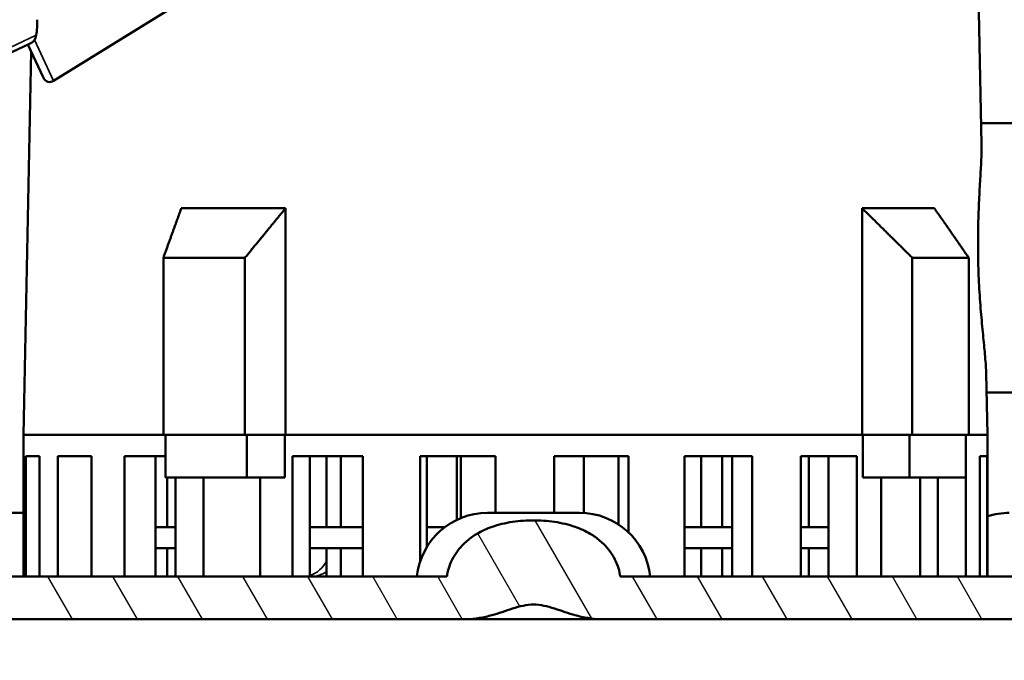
# Model space of a CAD drawing. Header units: millimetres. Extents: x 0 to 2103, y 0 to 1485.
# Tile 40 of 65: x 1579 to 1718, y 501 to 591. Entities that reach past the tile are written whole.
import ezdxf

# ---------------------------------------------------------------- set-up
doc = ezdxf.new("R2010")
doc.units = ezdxf.units.MM
doc.header["$LTSCALE"] = 2.5
for name, color, linetype, lineweight in [('AM_0', 7, 'Continuous', 50), ('AM_4', 7, 'Continuous', 35), ('AM_5', 7, 'Continuous', 35), ('AM_8', 7, 'Continuous', 25)]:
    doc.layers.add(name, color=color, linetype=linetype, lineweight=lineweight)
doc.styles.add('3_5 mm', font='arial.ttf')
doc.dimstyles.new('Firmenstandard$7', dxfattribs={"dimscale": 2.5, "dimtxt": 3.5, "dimasz": 2.5, "dimexe": 2, "dimexo": 0, "dimgap": 0.8, "dimtad": 1, "dimrnd": 1e-08, "dimtxsty": '3_5 mm', "dimcen": 0.09, "dimdle": 10, "dimclrd": 256, "dimclre": 7, "dimclrt": 7, "dimadec": 0, "dimazin": 2, "dimtfac": 0.714286, "dimtdec": 3, "dimtmove": 0, "dimatfit": 3, "dimfxl": 1, "dimtolj": 1, "dimlwd": -1, "dimlwe": 25, "dimarcsym": 0})

msp = doc.modelspace()

# ---------------------------------------------------------------- hatches: boundary and pattern name
at = {"layer": 'AM_8'}
h = msp.add_hatch(dxfattribs=at)
h.set_pattern_fill('ANSI31', color=256, scale=63.5, angle=75.000175, style=0)
h.set_pattern_definition([(120.00018, (0, 0), (-6.874064, -3.96877), [])])
edge = h.paths.add_edge_path()
edge.add_ellipse((1525.9705, 908.638), major_axis=(-2, 0), ratio=1, start_angle=0, end_angle=90)
edge.add_line((1525.9705, 906.638), (1529.9705, 906.638))
edge.add_line((1529.9705, 906.638), (1531.2052, 906.638))
edge.add_spline(control_points=[(1531.2052, 906.638), (1531.4956, 906.638), (1531.8385, 906.5758), (1532.3647, 906.3733), (1532.645, 906.2029), (1533.0314, 905.8452), (1533.2113, 905.6004), (1533.4109, 905.1528), (1533.4716, 904.875), (1533.4716, 904.638)], knot_values=[0.31556005, 0.31556005, 0.31556005, 0.31556005, 0.40268059, 0.40268059, 0.48470069, 0.48470069, 0.56064216, 0.56064216, 0.63173106, 0.63173106, 0.63173106, 0.63173106], degree=3, periodic=0)
edge.add_line((1533.4716, 904.638), (1533.4716, 901.638))
edge.add_spline(control_points=[(1533.4716, 901.638), (1533.4716, 901.4013), (1533.5322, 901.1237), (1533.7315, 900.6764), (1533.9113, 900.4319), (1534.2981, 900.0741), (1534.5792, 899.9036), (1535.1086, 899.7004), (1535.4547, 899.638), (1535.7478, 899.638)], knot_values=[0, 0, 0, 0, 0.07102611, 0.07102611, 0.14690382, 0.14690382, 0.22909302, 0.22909302, 0.31702145, 0.31702145, 0.31702145, 0.31702145], degree=3, periodic=0)
edge.add_line((1535.7478, 899.638), (1541.4853, 899.638))
edge.add_spline(control_points=[(1541.4853, 899.638), (1541.7838, 899.638), (1542.1365, 899.575), (1542.6757, 899.3702), (1542.9623, 899.1988), (1543.3555, 898.8395), (1543.5382, 898.5951), (1543.7397, 898.1489), (1543.8009, 897.8733), (1543.8009, 897.638)], knot_values=[0.31911204, 0.31911204, 0.31911204, 0.31911204, 0.4086701, 0.4086701, 0.49215793, 0.49215793, 0.568446, 0.568446, 0.63902896, 0.63902896, 0.63902896, 0.63902896], degree=3, periodic=0)
edge.add_line((1543.8009, 897.638), (1543.8009, 876.638))
edge.add_spline(control_points=[(1543.8009, 876.638), (1543.8009, 876.0521), (1543.8648, 875.4132), (1544.1371, 874.1665), (1544.3453, 873.5587), (1544.8464, 872.4471), (1545.1939, 871.8466), (1546.0134, 870.736), (1546.4848, 870.2255), (1547.4711, 869.3263), (1548.0858, 868.865), (1549.3974, 868.0767), (1550.0939, 867.7493), (1551.4767, 867.2286), (1552.2967, 866.9999), (1553.9661, 866.7048), (1554.8154, 866.638), (1555.5917, 866.638)], knot_values=[0, 0, 0, 0, 0.17578966, 0.17578966, 0.35157932, 0.35157932, 0.54158711, 0.54158711, 0.73159489, 0.73159489, 0.94197884, 0.94197884, 1.15236278, 1.15236278, 1.38525115, 1.38525115, 1.61813952, 1.61813952, 1.61813952, 1.61813952], degree=3, periodic=0)
edge.add_line((1555.5917, 866.638), (1555.5917, 863.638))
edge.add_line((1555.5917, 863.638), (1544.5825, 863.638))
edge.add_spline(control_points=[(1544.5825, 863.638), (1543.5935, 864.2481), (1542.6688, 864.9542), (1541.1422, 866.3584), (1540.3955, 867.1752), (1539.099, 868.9508), (1538.5499, 869.91), (1537.755, 871.6904), (1537.4239, 872.6676), (1536.9912, 874.6708), (1536.8898, 875.697), (1536.8898, 876.638)], knot_values=[-1.48951091, -1.48951091, -1.48951091, -1.48951091, -1.16987692, -1.16987692, -0.86723252, -0.86723252, -0.56458811, -0.56458811, -0.28229406, -0.28229406, 0, 0, 0, 0], degree=3, periodic=0)
edge.add_line((1536.8898, 876.638), (1536.8898, 893.638))
edge.add_line((1536.8898, 893.638), (1535.7478, 893.638))
edge.add_spline(control_points=[(1535.7478, 893.638), (1535.1635, 893.638), (1534.5245, 893.6903), (1533.2697, 893.9195), (1532.6538, 894.0965), (1531.6011, 894.5024), (1531.0635, 894.7619), (1530.0533, 895.3849), (1529.5808, 895.7486), (1528.8138, 896.4629), (1528.4434, 896.8735), (1527.8007, 897.7645), (1527.5286, 898.2451), (1527.1325, 899.1403), (1526.9669, 899.6339), (1526.8232, 900.3051), (1526.7936, 900.4719), (1526.7702, 900.638)], knot_values=[-1.26430751, -1.26430751, -1.26430751, -1.26430751, -1.08901536, -1.08901536, -0.91372321, -0.91372321, -0.75052538, -0.75052538, -0.58732756, -0.58732756, -0.43610844, -0.43610844, -0.28488932, -0.28488932, -0.14244466, -0.14244466, -0.09582616, -0.09582616, -0.09582616, -0.09582616], degree=3, periodic=0)
edge.add_line((1526.7702, 900.638), (1525.9705, 900.638))
edge.add_ellipse((1525.9705, 908.638), major_axis=(0, -8), ratio=1, start_angle=270, end_angle=360, ccw=False)
edge.add_line((1517.9705, 908.638), (1517.9705, 910.638))
edge.add_line((1517.9705, 910.638), (1510.9705, 910.638))
edge.add_ellipse((1510.9705, 918.638), major_axis=(0, -8), ratio=1, start_angle=270.094166, end_angle=360, ccw=False)
edge.add_line((1502.9705, 918.6249), (1492.0278, 888.5598))
edge.add_ellipse((1483.5705, 891.638), major_axis=(8.4572, -3.0782), ratio=1, start_angle=290, end_angle=360, ccw=False)
edge.add_line((1483.5705, 882.638), (1460.1705, 882.638))
edge.add_ellipse((1460.1705, 891.638), major_axis=(0, -9), ratio=1, start_angle=335.311988, end_angle=360, ccw=False)
edge.add_ellipse((1446.4705, 878.7513), major_axis=(9.9409, 4.7094), ratio=1, start_angle=334.651281, end_angle=360, ccw=False)
edge.add_line((1457.4705, 878.7513), (1457.4705, 516.638))
edge.add_ellipse((1461.4705, 516.638), major_axis=(-4, 0), ratio=1, start_angle=0, end_angle=90)
edge.add_line((1461.4705, 512.638), (1639.2395, 512.638))
edge.add_spline(control_points=[(1639.2395, 512.638), (1639.2513, 512.7253), (1639.2647, 512.8127), (1639.353, 513.3285), (1639.4658, 513.7504), (1639.7394, 514.5316), (1639.931, 514.9623), (1640.3908, 515.7813), (1640.6588, 516.1696), (1641.2601, 516.9165), (1641.6636, 517.3334), (1642.5446, 518.0813), (1643.0218, 518.4128), (1644.113, 519.0591), (1644.9209, 519.4249), (1646.5003, 519.9754), (1647.4948, 520.2118), (1649.5135, 520.5066), (1650.5371, 520.5683), (1652.404, 520.5683), (1653.4276, 520.5066), (1655.4463, 520.2118), (1656.4408, 519.9754), (1658.0201, 519.4249), (1658.8281, 519.0591), (1659.9193, 518.4128), (1660.3965, 518.0813), (1661.2775, 517.3334), (1661.6809, 516.9165), (1662.2823, 516.1696), (1662.5502, 515.7813), (1663.01, 514.9623), (1663.2017, 514.5316), (1663.4752, 513.7504), (1663.588, 513.3285), (1663.6764, 512.8127), (1663.6898, 512.7253), (1663.7016, 512.638)], knot_values=[1.69097405, 1.69097405, 1.69097405, 1.69097405, 1.71524132, 1.71524132, 1.83460964, 1.83460964, 1.96353291, 1.96353291, 2.09245619, 2.09245619, 2.25120845, 2.25120845, 2.4099607, 2.4099607, 2.63168313, 2.63168313, 2.91171458, 2.91171458, 3.19174603, 3.19174603, 3.47177747, 3.47177747, 3.75180892, 3.75180892, 3.97353135, 3.97353135, 4.1322836, 4.1322836, 4.29103586, 4.29103586, 4.41995914, 4.41995914, 4.54888242, 4.54888242, 4.66825073, 4.66825073, 4.692518, 4.692518, 4.692518, 4.692518], degree=3, periodic=0)
edge.add_line((1663.7016, 512.638), (1841.4705, 512.638))
edge.add_ellipse((1841.4705, 516.638), major_axis=(0, -4), ratio=1, start_angle=0, end_angle=90)
edge.add_line((1845.4705, 516.638), (1845.4705, 878.7513))
edge.add_ellipse((1856.4705, 878.7513), major_axis=(-11, 0), ratio=1, start_angle=334.651281, end_angle=360, ccw=False)
edge.add_ellipse((1842.7705, 891.638), major_axis=(3.7591, -8.1774), ratio=1, start_angle=335.311988, end_angle=360, ccw=False)
edge.add_line((1842.7705, 882.638), (1819.3705, 882.638))
edge.add_ellipse((1819.3705, 891.638), major_axis=(0, -9), ratio=1, start_angle=290, end_angle=360, ccw=False)
edge.add_line((1810.9133, 888.5598), (1799.9705, 918.6249))
edge.add_ellipse((1791.9705, 918.638), major_axis=(8, -0.0131), ratio=1, start_angle=270.094166, end_angle=360, ccw=False)
edge.add_line((1791.9705, 910.638), (1784.9705, 910.638))
edge.add_line((1784.9705, 910.638), (1784.9705, 908.638))
edge.add_ellipse((1776.9705, 908.638), major_axis=(8, 0), ratio=1, start_angle=270, end_angle=360, ccw=False)
edge.add_line((1776.9705, 900.638), (1776.1709, 900.638))
edge.add_spline(control_points=[(1776.1709, 900.638), (1776.1474, 900.4719), (1776.1179, 900.3051), (1775.9742, 899.6339), (1775.8085, 899.1403), (1775.4125, 898.2451), (1775.1404, 897.7645), (1774.4976, 896.8735), (1774.1272, 896.4629), (1773.3603, 895.7486), (1772.8878, 895.3849), (1771.8775, 894.7619), (1771.34, 894.5024), (1770.2873, 894.0965), (1769.6714, 893.9195), (1768.4166, 893.6903), (1767.7776, 893.638), (1767.1933, 893.638)], knot_values=[0.09582616, 0.09582616, 0.09582616, 0.09582616, 0.14244466, 0.14244466, 0.28488932, 0.28488932, 0.43610844, 0.43610844, 0.58732756, 0.58732756, 0.75052538, 0.75052538, 0.91372321, 0.91372321, 1.08901536, 1.08901536, 1.26430751, 1.26430751, 1.26430751, 1.26430751], degree=3, periodic=0)
edge.add_line((1767.1933, 893.638), (1766.0513, 893.638))
edge.add_line((1766.0513, 893.638), (1766.0513, 876.638))
edge.add_spline(control_points=[(1766.0513, 876.638), (1766.0513, 875.697), (1765.9499, 874.6708), (1765.5171, 872.6676), (1765.186, 871.6904), (1764.3912, 869.91), (1763.842, 868.9508), (1762.5456, 867.1752), (1761.7989, 866.3584), (1760.2722, 864.9542), (1759.3476, 864.2481), (1758.3585, 863.638)], knot_values=[0, 0, 0, 0, 0.28229406, 0.28229406, 0.56458811, 0.56458811, 0.86723252, 0.86723252, 1.16987692, 1.16987692, 1.48951091, 1.48951091, 1.48951091, 1.48951091], degree=3, periodic=0)
edge.add_line((1758.3585, 863.638), (1747.3494, 863.638))
edge.add_line((1747.3494, 863.638), (1747.3494, 866.638))
edge.add_spline(control_points=[(1747.3494, 866.638), (1748.1257, 866.638), (1748.975, 866.7048), (1750.6444, 866.9999), (1751.4644, 867.2286), (1752.8472, 867.7493), (1753.5437, 868.0767), (1754.8553, 868.865), (1755.47, 869.3263), (1756.4563, 870.2255), (1756.9277, 870.736), (1757.7471, 871.8466), (1758.0947, 872.4471), (1758.5958, 873.5587), (1758.804, 874.1665), (1759.0763, 875.4132), (1759.1402, 876.0521), (1759.1402, 876.638)], knot_values=[-1.61813952, -1.61813952, -1.61813952, -1.61813952, -1.38525115, -1.38525115, -1.15236278, -1.15236278, -0.94197884, -0.94197884, -0.73159489, -0.73159489, -0.54158711, -0.54158711, -0.35157932, -0.35157932, -0.17578966, -0.17578966, 0, 0, 0, 0], degree=3, periodic=0)
edge.add_line((1759.1402, 876.638), (1759.1402, 897.638))
edge.add_spline(control_points=[(1759.1402, 897.638), (1759.1402, 897.8733), (1759.2014, 898.1489), (1759.4029, 898.5951), (1759.5856, 898.8395), (1759.9787, 899.1988), (1760.2654, 899.3702), (1760.8046, 899.575), (1761.1572, 899.638), (1761.4558, 899.638)], knot_values=[-0.63902896, -0.63902896, -0.63902896, -0.63902896, -0.568446, -0.568446, -0.49215793, -0.49215793, -0.4086701, -0.4086701, -0.31911204, -0.31911204, -0.31911204, -0.31911204], degree=3, periodic=0)
edge.add_line((1761.4558, 899.638), (1767.1933, 899.638))
edge.add_spline(control_points=[(1767.1933, 899.638), (1767.4864, 899.638), (1767.8325, 899.7004), (1768.3619, 899.9036), (1768.643, 900.0741), (1769.0297, 900.4319), (1769.2095, 900.6764), (1769.4089, 901.1237), (1769.4695, 901.4013), (1769.4695, 901.638)], knot_values=[-0.31702145, -0.31702145, -0.31702145, -0.31702145, -0.22909302, -0.22909302, -0.14690382, -0.14690382, -0.07102611, -0.07102611, 0, 0, 0, 0], degree=3, periodic=0)
edge.add_line((1769.4695, 901.638), (1769.4695, 904.638))
edge.add_spline(control_points=[(1769.4695, 904.638), (1769.4695, 904.875), (1769.5302, 905.1528), (1769.7298, 905.6004), (1769.9097, 905.8452), (1770.296, 906.2029), (1770.5764, 906.3733), (1771.1026, 906.5758), (1771.4455, 906.638), (1771.7359, 906.638)], knot_values=[-0.63173106, -0.63173106, -0.63173106, -0.63173106, -0.56064216, -0.56064216, -0.48470069, -0.48470069, -0.40268059, -0.40268059, -0.31556005, -0.31556005, -0.31556005, -0.31556005], degree=3, periodic=0)
edge.add_line((1771.7359, 906.638), (1773.9705, 906.638))
edge.add_line((1773.9705, 906.638), (1776.9705, 906.638))
edge.add_ellipse((1776.9705, 908.638), major_axis=(0, -2), ratio=1, start_angle=0, end_angle=90)
edge.add_line((1778.9705, 908.638), (1778.9705, 914.638))
edge.add_ellipse((1780.9705, 914.638), major_axis=(-2, 0), ratio=1, start_angle=270, end_angle=360, ccw=False)
edge.add_line((1780.9705, 916.638), (1791.9705, 916.638))
edge.add_ellipse((1791.9705, 918.638), major_axis=(0, -2), ratio=1, start_angle=0, end_angle=90)
edge.add_line((1793.9705, 918.638), (1793.9705, 935.638))
edge.add_ellipse((1796.9705, 935.638), major_axis=(-3, 0), ratio=1, start_angle=270, end_angle=360, ccw=False)
edge.add_line((1796.9705, 938.638), (1796.9708, 938.638))
edge.add_ellipse((1796.9708, 935.638), major_axis=(0, 3), ratio=1, start_angle=290, end_angle=360, ccw=False)
edge.add_line((1799.7899, 936.6641), (1816.5515, 890.612))
edge.add_ellipse((1819.3705, 891.638), major_axis=(-2.8191, -1.0261), ratio=1, start_angle=0, end_angle=70)
edge.add_line((1819.3705, 888.638), (1842.7705, 888.638))
edge.add_ellipse((1842.7705, 891.638), major_axis=(0, -3), ratio=1, start_angle=0, end_angle=70)
edge.add_line((1845.5896, 890.612), (1854.3439, 914.6641))
edge.add_ellipse((1857.1629, 913.638), major_axis=(-2.8191, 1.0261), ratio=1, start_angle=290, end_angle=360, ccw=False)
edge.add_line((1857.1629, 916.638), (1871.0398, 916.638))
edge.add_ellipse((1871.0398, 905.638), major_axis=(0, 11), ratio=1, start_angle=210, end_angle=360, ccw=False)
edge.add_line((1876.5398, 896.1117), (1853.9705, 883.0814))
edge.add_ellipse((1856.4705, 878.7513), major_axis=(-2.5, 4.3301), ratio=1, start_angle=0, end_angle=60)
edge.add_line((1851.4705, 878.7513), (1851.4705, 516.638))
edge.add_ellipse((1841.4705, 516.638), major_axis=(10, 0), ratio=1, start_angle=270, end_angle=360, ccw=False)
edge.add_line((1841.4705, 506.638), (1660.9178, 506.638))
edge.add_spline(control_points=[(1660.9178, 506.638), (1660.3488, 506.638), (1659.7275, 506.693), (1658.4979, 506.8949), (1657.8893, 507.0401), (1656.4129, 507.45), (1655.4193, 507.8037), (1653.4334, 508.4408), (1652.4339, 508.7015), (1651.4705, 508.7015), (1650.5072, 508.7015), (1649.5077, 508.4408), (1647.5218, 507.8037), (1646.5282, 507.45), (1645.0518, 507.0401), (1644.4432, 506.8949), (1643.2135, 506.693), (1642.5922, 506.638), (1642.0233, 506.638)], knot_values=[-0.91935773, -0.91935773, -0.91935773, -0.91935773, -0.7486765, -0.7486765, -0.57799527, -0.57799527, -0.28899764, -0.28899764, 0, 0, 0, 0.28899764, 0.28899764, 0.57799527, 0.57799527, 0.7486765, 0.7486765, 0.91935773, 0.91935773, 0.91935773, 0.91935773], degree=3, periodic=0)
edge.add_line((1642.0233, 506.638), (1461.4705, 506.638))
edge.add_ellipse((1461.4705, 516.638), major_axis=(0, -10), ratio=1, start_angle=270, end_angle=360, ccw=False)
edge.add_line((1451.4705, 516.638), (1451.4705, 878.7513))
edge.add_ellipse((1446.4705, 878.7513), major_axis=(5, 0), ratio=1, start_angle=0, end_angle=60)
edge.add_line((1448.9705, 883.0814), (1426.4013, 896.1117))
edge.add_ellipse((1431.9013, 905.638), major_axis=(-5.5, -9.5263), ratio=1, start_angle=210, end_angle=360, ccw=False)
edge.add_line((1431.9013, 916.638), (1445.7781, 916.638))
edge.add_ellipse((1445.7781, 913.638), major_axis=(0, 3), ratio=1, start_angle=290, end_angle=360, ccw=False)
edge.add_line((1448.5972, 914.6641), (1457.3515, 890.612))
edge.add_ellipse((1460.1705, 891.638), major_axis=(-2.8191, -1.0261), ratio=1, start_angle=0, end_angle=70)
edge.add_line((1460.1705, 888.638), (1483.5705, 888.638))
edge.add_ellipse((1483.5705, 891.638), major_axis=(0, -3), ratio=1, start_angle=0, end_angle=70)
edge.add_line((1486.3896, 890.612), (1503.1512, 936.6641))
edge.add_ellipse((1505.9703, 935.638), major_axis=(-2.8191, 1.0261), ratio=1, start_angle=290, end_angle=360, ccw=False)
edge.add_line((1505.9703, 938.638), (1505.9705, 938.638))
edge.add_ellipse((1505.9705, 935.638), major_axis=(0, 3), ratio=1, start_angle=270, end_angle=360, ccw=False)
edge.add_line((1508.9705, 935.638), (1508.9705, 918.638))
edge.add_ellipse((1510.9705, 918.638), major_axis=(-2, 0), ratio=1, start_angle=0, end_angle=90)
edge.add_line((1510.9705, 916.638), (1521.9705, 916.638))
edge.add_ellipse((1521.9705, 914.638), major_axis=(0, 2), ratio=1, start_angle=270, end_angle=360, ccw=False)
edge.add_line((1523.9705, 914.638), (1523.9705, 908.638))
edge = h.paths.add_edge_path(flags=0)
edge.add_ellipse((1842.7705, 891.638), major_axis=(8.4572, -3.0782), ratio=1, start_angle=358.838466, end_angle=360)
edge.add_line((1851.2278, 888.5598), (1859.2636, 910.638))
edge.add_line((1859.2636, 910.638), (1871.0398, 910.638))
edge.add_ellipse((1871.0398, 905.638), major_axis=(2.5, -4.3301), ratio=1, start_angle=0, end_angle=150, ccw=False)
edge.add_line((1873.5398, 901.3079), (1851.1636, 888.389))
edge = h.paths.add_edge_path(flags=0)
edge.add_ellipse((1460.1705, 891.638), major_axis=(-8.3931, -3.249), ratio=1, start_angle=358.838466, end_angle=360)
edge.add_line((1451.7774, 888.389), (1429.4013, 901.3079))
edge.add_ellipse((1431.9013, 905.638), major_axis=(0, 5), ratio=1, start_angle=0, end_angle=150, ccw=False)
edge.add_line((1431.9013, 910.638), (1443.6775, 910.638))
edge.add_line((1443.6775, 910.638), (1451.7133, 888.5598))

# ---------------------------------------------------------------- linework, layer by layer
at = {"layer": 'AM_0'}
for p, q in [((1713.4946, 633.418), (1714.6832, 573.6916)), ((1603.7667, 595.0117), (1583.756, 582.6099)), ((1559.2747, 578.0306), (1580.4576, 587.9083)), ((1582.3229, 583.0373), (1580.124, 587.7528)), ((1580.5776, 586.7799), (1579.5002, 532.638)), ((1724.3937, 576.638), (1714.6246, 576.638)), ((1616.4805, 564.638), (1601.7703, 564.638)), ((1616.4805, 532.638), (1616.4805, 564.638)), ((1697.8269, 532.638), (1697.8269, 564.638)), ((1708.0128, 564.638), (1697.8269, 564.638)), ((1599.2353, 532.638), (1599.2353, 557.638)), ((1610.7453, 557.638), (1599.2353, 557.638)), ((1610.7453, 532.638), (1610.7453, 557.638)), ((1704.9066, 532.638), (1704.9066, 557.638)), ((1712.8766, 557.638), (1704.9066, 557.638)), ((1712.8766, 532.638), (1712.8766, 557.638)), ((1715.3266, 541.3583), (1715.5002, 532.638)), ((1724.3937, 538.638), (1715.3808, 538.638)), ((1579.5002, 532.638), (1599.2353, 532.638)), ((1579.5002, 532.638), (1599.2353, 532.638)), ((1579.5002, 532.638), (1579.5002, 512.638)), ((1599.2353, 532.638), (1610.7453, 532.638)), ((1599.5212, 532.638), (1599.5212, 526.638)), ((1616.4805, 532.638), (1610.7453, 532.638)), ((1611.0312, 532.638), (1611.0312, 526.638)), ((1616.3554, 532.638), (1616.3554, 526.638)), ((1616.4805, 532.638), (1697.8269, 532.638)), ((1616.4805, 532.638), (1697.8269, 532.638)), ((1704.9066, 532.638), (1697.8269, 532.638)), ((1697.9214, 526.638), (1697.9214, 532.638)), ((1704.4938, 532.638), (1704.4938, 526.638)), ((1704.9066, 532.638), (1712.8766, 532.638)), ((1712.4637, 532.638), (1712.4637, 526.638)), ((1712.8766, 532.638), (1715.5002, 532.638)), ((1712.8766, 532.638), (1715.5002, 532.638)), ((1715.5002, 532.638), (1715.5002, 512.638)), ((1579.8483, 529.638), (1581.7561, 529.638)), ((1579.8483, 512.638), (1579.8483, 529.638)), ((1581.7561, 529.638), (1581.7561, 512.638)), ((1584.363, 529.638), (1589.0907, 529.638)), ((1584.363, 512.638), (1584.363, 529.638)), ((1589.0907, 529.638), (1589.0907, 512.638)), ((1593.7694, 529.638), (1599.5212, 529.638)), ((1593.7694, 512.638), (1593.7694, 529.638)), ((1598.1153, 519.638), (1598.1153, 529.638)), ((1617.4775, 529.638), (1627.3917, 529.638)), ((1617.4775, 512.638), (1617.4775, 529.638)), ((1619.9058, 519.638), (1619.9058, 529.638)), ((1622.2475, 519.638), (1622.2475, 529.638)), ((1624.29, 519.638), (1624.29, 529.638)), ((1627.3917, 529.638), (1627.3917, 512.638)), ((1635.4581, 529.638), (1646.0758, 529.638)), ((1635.4581, 514.7225), (1635.4581, 529.638)), ((1636.4321, 519.638), (1636.4321, 529.638)), ((1640.6287, 520.6463), (1640.6287, 529.638)), ((1641.1845, 520.8936), (1641.1845, 529.638)), ((1646.0758, 529.638), (1646.0758, 521.638)), ((1654.3717, 529.638), (1664.8702, 529.638)), ((1654.3717, 521.638), (1654.3717, 529.638)), ((1658.5683, 521.6201), (1658.5683, 529.638)), ((1663.4653, 519.9931), (1663.4653, 529.638)), ((1664.8702, 529.638), (1664.8702, 518.8765)), ((1672.7529, 529.638), (1682.3188, 529.638)), ((1672.7529, 512.638), (1672.7529, 529.638)), ((1675.0946, 519.638), (1675.0946, 529.638)), ((1678.0558, 519.638), (1678.0558, 529.638)), ((1679.5026, 519.638), (1679.5026, 529.638)), ((1682.3188, 529.638), (1682.3188, 512.638)), ((1689.1776, 529.638), (1697.0698, 529.638)), ((1689.1776, 512.638), (1689.1776, 529.638)), ((1690.2846, 519.638), (1690.2846, 529.638)), ((1693.0605, 519.638), (1693.0605, 529.638)), ((1697.0698, 529.638), (1697.0698, 512.638)), ((1714.4254, 529.638), (1715.4853, 529.638)), ((1714.4254, 512.638), (1714.4254, 529.638)), ((1715.4853, 529.638), (1715.4853, 512.638)), ((1611.0312, 526.638), (1599.5212, 526.638)), ((1599.7728, 526.638), (1599.7728, 519.638)), ((1600.9507, 526.638), (1600.9507, 512.638)), ((1604.8921, 512.638), (1604.8921, 526.638)), ((1611.0312, 526.638), (1616.3554, 526.638)), ((1612.8837, 526.638), (1612.8837, 512.638)), ((1697.9214, 526.638), (1704.4938, 526.638)), ((1700.496, 512.638), (1700.496, 526.638)), ((1712.4637, 526.638), (1704.4938, 526.638)), ((1706.0297, 526.638), (1706.0297, 512.638)), ((1708.5136, 512.638), (1708.5136, 526.638)), ((1712.459, 526.638), (1712.459, 512.638)), ((1579.5002, 521.638), (1571.3584, 521.638)), ((1657.9705, 521.638), (1644.9705, 521.638)), ((1600.9507, 519.638), (1598.1153, 519.638)), ((1598.1153, 516.638), (1598.1153, 519.638)), ((1627.3917, 519.638), (1619.9058, 519.638)), ((1619.9058, 516.638), (1619.9058, 519.638)), ((1638.9705, 519.638), (1636.4321, 519.638)), ((1636.4321, 516.8433), (1636.4321, 519.638)), ((1679.5026, 519.638), (1672.7529, 519.638)), ((1679.5026, 516.638), (1679.5026, 519.638)), ((1693.0605, 519.638), (1689.1776, 519.638)), ((1693.0605, 516.638), (1693.0605, 519.638)), ((1600.9507, 516.638), (1598.1153, 516.638)), ((1598.1153, 512.638), (1598.1153, 516.638)), ((1599.7728, 516.638), (1599.7728, 512.638)), ((1627.3917, 516.638), (1619.9058, 516.638)), ((1619.9058, 512.638), (1619.9058, 516.638)), ((1622.2475, 512.638), (1622.2475, 516.638)), ((1624.29, 512.638), (1624.29, 516.638)), ((1679.5026, 516.638), (1672.7529, 516.638)), ((1675.0946, 512.638), (1675.0946, 516.638)), ((1678.0558, 512.638), (1678.0558, 516.638)), ((1679.5026, 512.638), (1679.5026, 516.638)), ((1693.0605, 516.638), (1689.1776, 516.638)), ((1690.2846, 512.638), (1690.2846, 516.638)), ((1693.0605, 512.638), (1693.0605, 516.638)), ((1461.4705, 512.638), (1639.2395, 512.638)), ((1663.7016, 512.638), (1841.4705, 512.638)), ((1642.0233, 506.638), (1461.4705, 506.638)), ((1642.0233, 506.638), (1660.9178, 506.638)), ((1841.4705, 506.638), (1660.9178, 506.638))]:
    msp.add_line(p, q, dxfattribs=at)
for centre, radius, start, end in [((1566.4464, 591.0845), 15, 352.265922, 0.68418), ((1579.8236, 589.2678), 1.5, 295, 352.265922), ((1583.2292, 583.4599), 1, 205, 301.788975), ((1644.9705, 511.638), 10, 90, 174.26083), ((1657.9705, 511.638), 10, 5.73917, 90), ((1718.5827, 511.638), 10, 90, 107.953881)]:
    msp.add_arc(centre, radius, start, end, dxfattribs=at)
for points, knots in [([(1714.1981, 557.4733), (1714.1752, 558.6371), (1714.1706, 559.8371), (1714.1987, 562.2154), (1714.2313, 563.3938), (1714.3197, 565.6439), (1714.3752, 566.7177), (1714.4861, 568.6942), (1714.541, 569.5969), (1714.642, 571.4471), (1714.6839, 572.3896), (1714.6876, 573.364), (1714.6863, 573.5311), (1714.6831, 573.6915)], [0, 0, 0, 0, 0.34920171, 0.34920171, 0.69840342, 0.69840342, 1.04760514, 1.04760514, 1.39680685, 1.39680685, 1.85863079, 1.85863079, 1.95886488, 1.95886488, 1.95886488, 1.95886488]), ([(1715.3266, 541.3583), (1715.3255, 541.4176), (1715.324, 541.4778), (1715.3008, 542.2503), (1715.2356, 543.0961), (1715.0751, 544.8453), (1714.9824, 545.759), (1714.7841, 547.7825), (1714.6791, 548.8924), (1714.4876, 551.2343), (1714.4013, 552.469), (1714.2686, 554.972), (1714.2223, 556.2403), (1714.1981, 557.4733)], [14.67888951, 14.67888951, 14.67888951, 14.67888951, 14.71707803, 14.71707803, 15.16060697, 15.16060697, 15.53057048, 15.53057048, 15.90053398, 15.90053398, 16.27049749, 16.27049749, 16.64046099, 16.64046099, 16.64046099, 16.64046099]), ([(1639.2395, 512.638), (1639.2513, 512.7253), (1639.2647, 512.8127), (1639.353, 513.3285), (1639.4658, 513.7504), (1639.7394, 514.5316), (1639.931, 514.9623), (1640.3908, 515.7813), (1640.6588, 516.1696), (1641.2601, 516.9165), (1641.6636, 517.3334), (1642.5446, 518.0813), (1643.0218, 518.4128), (1644.113, 519.0591), (1644.9209, 519.4249), (1646.5003, 519.9754), (1647.4948, 520.2118), (1649.5135, 520.5066), (1650.5371, 520.5683), (1652.404, 520.5683), (1653.4276, 520.5066), (1655.4463, 520.2118), (1656.4408, 519.9754), (1658.0201, 519.4249), (1658.8281, 519.0591), (1659.9193, 518.4128), (1660.3965, 518.0813), (1661.2775, 517.3334), (1661.6809, 516.9165), (1662.2823, 516.1696), (1662.5502, 515.7813), (1663.01, 514.9623), (1663.2017, 514.5316), (1663.4752, 513.7504), (1663.588, 513.3285), (1663.6764, 512.8127), (1663.6898, 512.7253), (1663.7016, 512.638)], [1.69097405, 1.69097405, 1.69097405, 1.69097405, 1.71524132, 1.71524132, 1.83460964, 1.83460964, 1.96353291, 1.96353291, 2.09245619, 2.09245619, 2.25120845, 2.25120845, 2.4099607, 2.4099607, 2.63168313, 2.63168313, 2.91171458, 2.91171458, 3.19174603, 3.19174603, 3.47177747, 3.47177747, 3.75180892, 3.75180892, 3.97353135, 3.97353135, 4.1322836, 4.1322836, 4.29103586, 4.29103586, 4.41995914, 4.41995914, 4.54888242, 4.54888242, 4.66825073, 4.66825073, 4.692518, 4.692518, 4.692518, 4.692518]), ([(1660.9178, 506.638), (1660.3488, 506.638), (1659.7275, 506.693), (1658.4979, 506.8949), (1657.8893, 507.0401), (1656.4129, 507.45), (1655.4193, 507.8037), (1653.4334, 508.4408), (1652.4339, 508.7015), (1651.4705, 508.7015), (1650.5072, 508.7015), (1649.5077, 508.4408), (1647.5218, 507.8037), (1646.5282, 507.45), (1645.0518, 507.0401), (1644.4432, 506.8949), (1643.2135, 506.693), (1642.5922, 506.638), (1642.0233, 506.638)], [-0.91935773, -0.91935773, -0.91935773, -0.91935773, -0.7486765, -0.7486765, -0.57799527, -0.57799527, -0.28899764, -0.28899764, 0, 0, 0, 0.28899764, 0.28899764, 0.57799527, 0.57799527, 0.7486765, 0.7486765, 0.91935773, 0.91935773, 0.91935773, 0.91935773])]:
    msp.add_open_spline(points, degree=3, knots=knots, dxfattribs=at)
for points, weights in [([(1601.7703, 564.638), (1600.5648, 561.3358), (1599.2353, 557.638)], [1, 1.00536364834, 1.00796094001]), ([(1610.7453, 557.638), (1613.7533, 561.3358), (1616.4805, 564.638)], [1.00796094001, 1.00536364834, 1]), ([(1697.8269, 564.638), (1701.1935, 561.3358), (1704.9066, 557.638)], [1, 1.00536364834, 1.00796094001]), ([(1712.8766, 557.638), (1710.3257, 561.3358), (1708.0128, 564.638)], [1.00796094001, 1.00536364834, 1])]:
    msp.add_rational_spline(points, weights, degree=2, dxfattribs=at)
at = {"layer": 'AM_4'}
for p, q in [((1558.9836, 578.6549), (1581.31, 589.0659)), ((1581.0525, 588.4076), (1583.756, 582.6099))]:
    msp.add_line(p, q, dxfattribs=at)
for centre, start_param, end_param in [((1618.7973, 516.638), 0.29100078, 1.10391522), ((1620.0361, 516.638), 0, 0.60935346)]:
    msp.add_ellipse(centre, major_axis=(0, -4), ratio=0.96592583, start_param=start_param, end_param=end_param, dxfattribs=at)

# ---------------------------------------------------------------- leaders
at = {"layer": 'AM_5', "annotation_type": 0, "has_hookline": 1, "hookline_direction": 1, "text_width": 349.2599}
msp.add_leader([(1874.0926, 670.683), (1832.5883, 432.9822), (1826.3383, 432.9822)], dimstyle='Firmenstandard$7', override={"dimgap": 0, "dimtad": 1}, dxfattribs=at)

doc.saveas('drawing.dxf')
